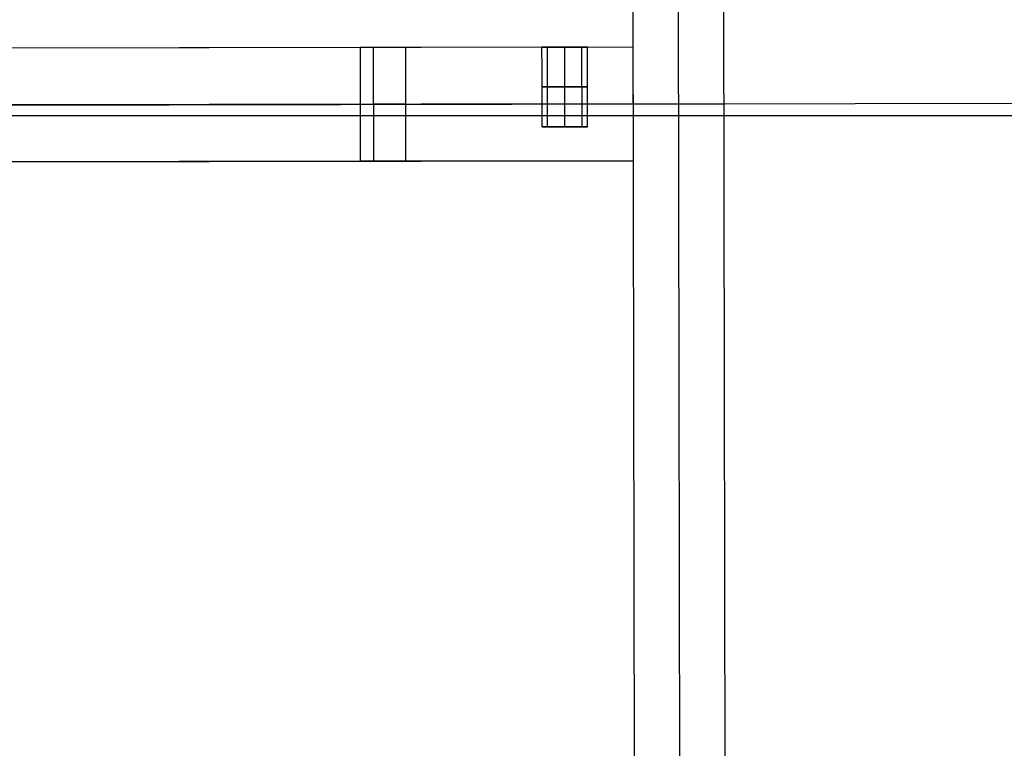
# Model space of a CAD drawing. Header units: millimetres. Extents: x -952 to 954, y -378 to 387.
# Tile 18 of 24: x 477 to 752, y -174 to 29. Entities that reach past the tile are written whole.
import ezdxf

# ---------------------------------------------------------------- set-up
doc = ezdxf.new("R2010")
doc.units = ezdxf.units.MM
doc.header["$MEASUREMENT"] = 0
doc.layers.add('Leather mattress', color=7, linetype='Continuous', true_color=0xbc9765)
doc.layers.add('Level daybed', color=7, linetype='Continuous', true_color=0x3234a1)

msp = doc.modelspace()

# ---------------------------------------------------------------- linework, layer by layer
at = {"layer": 'Leather mattress'}
for p, q in [((-896.64, 2.67, 347.09), (883.38, 2.67, 347.09)), ((-896.64, 2.67, 397.09), (883.38, 2.67, 397.09))]:
    msp.add_line(p, q, dxfattribs=at)
for points, weights, knots in [([(-846.64, -327.98, 347.09), (-6.63, -327.98, 347.09), (833.38, -327.98, 347.09), (883.38, -327.98, 347.09), (883.38, -277.98, 347.09), (883.38, 2.67, 347.09), (883.38, 283.32, 347.09), (883.38, 333.32, 347.09), (833.38, 333.32, 347.09), (-6.63, 333.32, 347.09), (-846.64, 333.32, 347.09), (-896.64, 333.32, 347.09), (-896.64, 283.32, 347.09), (-896.64, 2.67, 347.09), (-896.64, -277.98, 347.09), (-896.64, -327.98, 347.09), (-846.64, -327.98, 347.09)], [1, 1, 1, 0.707106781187, 1, 1, 1, 0.707106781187, 1, 1, 1, 0.707106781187, 1, 1, 1, 0.707106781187, 1], [9793.823616, 9793.823616, 9793.823616, 11473.838665, 11473.838665, 11552.378481, 11552.378481, 12113.684382, 12113.684382, 12192.224198, 12192.224198, 13872.239247, 13872.239247, 13950.779064, 13950.779064, 14512.084964, 14512.084964, 14590.624781, 14590.624781, 14590.624781]), ([(-846.64, -327.98, 397.09), (-6.63, -327.98, 397.09), (833.38, -327.98, 397.09), (883.38, -327.98, 397.09), (883.38, -277.98, 397.09), (883.38, 2.67, 397.09), (883.38, 283.32, 397.09), (883.38, 333.32, 397.09), (833.38, 333.32, 397.09), (-6.63, 333.32, 397.09), (-846.64, 333.32, 397.09), (-896.64, 333.32, 397.09), (-896.64, 283.32, 397.09), (-896.64, 2.67, 397.09), (-896.64, -277.98, 397.09), (-896.64, -327.98, 397.09), (-846.64, -327.98, 397.09)], [1, 1, 1, 0.707106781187, 1, 1, 1, 0.707106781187, 1, 1, 1, 0.707106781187, 1, 1, 1, 0.707106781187, 1], [9793.823616, 9793.823616, 9793.823616, 11473.838665, 11473.838665, 11552.378481, 11552.378481, 12113.684382, 12113.684382, 12192.224198, 12192.224198, 13872.239247, 13872.239247, 13950.779064, 13950.779064, 14512.084964, 14512.084964, 14590.624781, 14590.624781, 14590.624781]), ([(-846.64, -327.98, 372.09), (-896.64, -327.98, 372.09), (-896.64, -277.98, 372.09), (-896.64, 2.67, 372.09), (-896.64, 283.32, 372.09), (-896.64, 333.32, 372.09), (-846.64, 333.32, 372.09), (-6.63, 333.32, 372.09), (833.38, 333.32, 372.09), (883.38, 333.32, 372.09), (883.38, 283.32, 372.09), (883.38, 2.67, 372.09), (883.38, -277.98, 372.09), (883.38, -327.98, 372.09), (833.38, -327.98, 372.09), (-6.63, -327.98, 372.09), (-846.64, -327.98, 372.09)], [1, 0.707106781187, 1, 1, 1, 0.707106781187, 1, 1, 1, 0.707106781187, 1, 1, 1, 0.707106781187, 1, 1, 1], [-14590.624781, -14590.624781, -14590.624781, -14512.084964, -14512.084964, -13950.779064, -13950.779064, -13872.239247, -13872.239247, -12192.224198, -12192.224198, -12113.684382, -12113.684382, -11552.378481, -11552.378481, -11473.838665, -11473.838665, -9793.823616, -9793.823616, -9793.823616])]:
    msp.add_rational_spline(points, weights, degree=2, knots=knots, dxfattribs=at)
at = {"layer": 'Level daybed'}
for p, q in [((647.72, 342.48, 261.11), (648.91, -330.62, 261.11)), ((647.72, 342.48, 321.44), (648.91, -330.62, 321.44)), ((647.72, 342.48, 291.27), (648.91, -330.62, 291.27)), ((647.72, 342.48, 261.11), (648.91, -330.62, 261.11)), ((673.12, 342.52, 321.44), (674.31, -330.58, 321.44)), ((673.12, 342.52, 261.11), (674.31, -330.58, 261.11)), ((673.12, 342.52, 291.27), (674.31, -330.58, 291.27)), ((673.12, 342.52, 261.11), (674.31, -330.58, 261.11)), ((660.51, 296.46, 261.11), (661.53, -284.56, 261.11)), ((648.29, 21.8, 261.11), (-647.11, 19.52, 261.11)), ((648.29, 21.8, 297.62), (-647.11, 19.52, 297.62)), ((572.09, 21.67, 334.14), (-570.91, 19.66, 334.14)), ((572.15, -10.08, 334.14), (572.09, 21.67, 334.14)), ((575.87, -10.08, 325.16), (575.81, 21.67, 325.16)), ((648.29, 21.8, 321.44), (584.79, 21.69, 321.44)), ((584.85, -10.06, 321.44), (584.79, 21.69, 321.44)), ((624.45, -0.47, 272.86), (624.41, 21.76, 272.86)), ((624.45, -0.47, 281.11), (624.41, 21.76, 281.11)), ((624.45, -0.47, 301.44), (624.41, 21.76, 301.44)), ((624.45, -0.47, 309.69), (624.41, 21.76, 309.69)), ((629.28, -0.46, 270.64), (629.24, 21.77, 270.64)), ((629.28, -0.46, 283.34), (629.24, 21.77, 283.34)), ((629.28, -0.46, 299.21), (629.24, 21.77, 299.21)), ((629.28, -0.46, 311.91), (629.24, 21.77, 311.91)), ((634.11, -0.45, 272.86), (634.07, 21.78, 272.86)), ((634.11, -0.45, 281.11), (634.07, 21.78, 281.11)), ((634.11, -0.45, 301.44), (634.07, 21.78, 301.44)), ((634.11, -0.45, 309.69), (634.07, 21.78, 309.69)), ((648.29, 21.8, 261.11), (648.35, -9.95, 261.11)), ((648.29, 21.8, 321.44), (648.29, 21.8, 261.11)), ((-849.49, 3.29, 334.65), (850.72, 6.28, 334.65)), ((648.32, 5.93, 261.11), (-647.08, 3.65, 261.11)), ((648.32, 5.93, 261.11), (673.72, 5.97, 261.11)), ((648.32, 5.93, 261.11), (648.32, 5.93, 321.44)), ((673.72, 5.97, 261.11), (673.72, 5.97, 321.44)), ((648.35, -9.95, 261.11), (-647.05, -12.23, 261.11)), ((-647.05, -12.23, 297.62), (648.35, -9.95, 297.62)), ((572.15, -10.08, 334.14), (-570.85, -12.09, 334.14)), ((648.35, -9.95, 321.44), (584.85, -10.06, 321.44)), ((648.35, -9.95, 261.11), (648.35, -9.95, 321.44))]:
    msp.add_line(p, q, dxfattribs=at)
at = {"layer": 'Level daybed', "extrusion": (-0.001761, 0.999998, 2.64815e-34)}
for centre, radius, start, end in [((-584.83, 334.14, 20.66), 12.7, 270, 0), ((-629.28, 276.99, 20.66), 6.35, 180, 0), ((-629.28, 276.99, 20.66), 6.35, 0, 180), ((-629.28, 305.56, 20.66), 6.35, 180, 0), ((-629.28, 305.56, 20.66), 6.35, 0, 180), ((-629.28, 276.99, -1.56), 6.35, 180, 0), ((-629.28, 276.99, -1.56), 6.35, 0, 180), ((-629.28, 305.56, -1.56), 6.35, 180, 0), ((-629.28, 305.56, -1.56), 6.35, 0, 180), ((-584.83, 334.14, -11.09), 12.7, 270, 0)]:
    msp.add_arc(centre, radius, start, end, dxfattribs=at)
at = {"layer": 'Level daybed', "extrusion": (-0.001761, 0.999998, 0)}
for centre, radius, start, end in [((-629.28, 276.99, 9.55), 6.35, 180, 0), ((-629.28, 276.99, 9.55), 6.35, 0, 180), ((-629.28, 305.56, 9.55), 6.35, 180, 0), ((-629.28, 305.56, 9.55), 6.35, 0, 180), ((-584.83, 334.14, 4.79), 12.7, 270, 360)]:
    msp.add_arc(centre, radius, start, end, dxfattribs=at)
at = {"layer": 'Level daybed'}
for points in [[(622.93, -0.47, 276.99), (622.91, 10.64, 276.99), (622.89, 21.76, 276.99)], [(622.93, -0.47, 305.56), (622.91, 10.64, 305.56), (622.89, 21.76, 305.56)], [(635.63, -0.45, 276.99), (635.61, 10.67, 276.99), (635.59, 21.78, 276.99)], [(635.63, -0.45, 305.56), (635.61, 10.67, 305.56), (635.59, 21.78, 305.56)]]:
    msp.add_open_spline(points, degree=2, dxfattribs=at)

doc.saveas('drawing.dxf')
